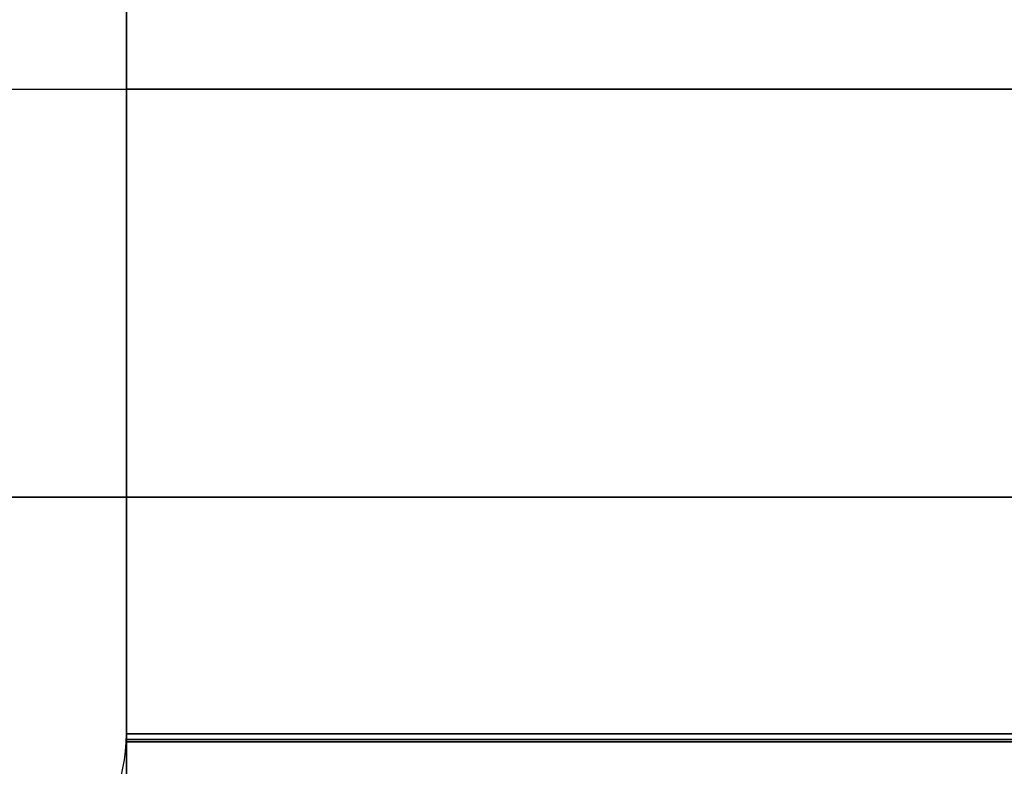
# Model space of a CAD drawing. Header units: millimetres. Extents: x -1100 to 1100, y -7 to 710.
# Tile 163 of 256: x -216 to -204, y 673 to 682. Entities that reach past the tile are written whole.
import ezdxf

# ---------------------------------------------------------------- set-up
doc = ezdxf.new("R2010")
doc.units = ezdxf.units.MM
doc.header["$MEASUREMENT"] = 0
for name, color, linetype in [('IGES LEVEL 10', 7, 'Continuous'), ('IGES LEVEL 11', 7, 'Continuous'), ('IGES LEVEL 12', 7, 'Continuous'), ('IGES LEVEL 13', 7, 'Continuous')]:
    doc.layers.add(name, color=color, linetype=linetype)

msp = doc.modelspace()

# ---------------------------------------------------------------- linework, layer by layer
at = {"layer": 'IGES LEVEL 10'}
for centre in [(-217.1, 673.1, 330), (-217.1, 673.1, -330)]:
    msp.add_arc(centre, 2.1, 270, 0, dxfattribs=at)
at = {"layer": 'IGES LEVEL 10', "color": 253}
for centre, end in [((-217.1, 673.1, -330), 0), ((-217.1, 673.1, 330), 0), ((-217.1, 673.1, -330), 0), ((-217.1, 673.1, 330), 0), ((-217.1, 673.1, 0), 360)]:
    msp.add_arc(centre, 2.1, 270, end, dxfattribs=at)
at = {"layer": 'IGES LEVEL 10'}
for points in [[(-215, 688.9, -330), (-215, 681, -330), (-215, 673.1, -330)], [(-215, 673.1, 330), (-215, 681, 330), (-215, 688.9, 330)], [(-215, 673.1, -330), (-215, 673.1, 0), (-215, 673.1, 330)]]:
    msp.add_open_spline(points, degree=2, dxfattribs=at)
at = {"layer": 'IGES LEVEL 10', "color": 253}
for points in [[(-215, 673.1, -330), (-215, 681, -330), (-215, 688.9, -330)], [(-215, 673.1, 330), (-215, 681, 330), (-215, 688.9, 330)], [(-215, 673.1, 330), (-215, 681, 330), (-215, 688.9, 330)], [(-215, 688.9, -330), (-215, 681, -330), (-215, 673.1, -330)], [(-215, 673.1, 0), (-215, 681, 0), (-215, 688.9, 0)], [(-217, 681, -330), (-216, 681, -330), (-215, 681, -330)], [(-217, 681, 330), (-216, 681, 330), (-215, 681, 330)], [(-215, 681, -330), (-215, 681, 0), (-215, 681, 330)], [(-215, 673.1, -330), (-215, 673.1, 0), (-215, 673.1, 330)], [(-215, 673.1, -330), (-215, 673.1, 0), (-215, 673.1, 330)]]:
    msp.add_open_spline(points, degree=2, dxfattribs=at)
at = {"layer": 'IGES LEVEL 11', "color": 253}
for points in [[(748, 676, 348), (0, 676, 348), (-748, 676, 348)], [(-748, 676, -348), (0, 676, -348), (748, 676, -348)], [(745, 676, 350), (0, 676, 350), (-745, 676, 350)], [(-745, 676, -350), (0, 676, -350), (745, 676, -350)], [(-732, 676, 332), (0, 676, 332), (732, 676, 332)], [(732, 676, -332), (0, 676, -332), (-732, 676, -332)], [(-730, 676, 330), (-257.5, 676, 330), (215, 676, 330)], [(215, 676, -330), (-257.5, 676, -330), (-730, 676, -330)]]:
    msp.add_open_spline(points, degree=2, dxfattribs=at)
at = {"layer": 'IGES LEVEL 12', "extrusion": (1, 0, 0)}
for centre, radius, start, end in [((673.1, -152.1, -215), 0.1, 90, 180), ((673.1, -177.9, -215), 0.1, 180, 270), ((673.1, -177.9, -215), 2.1, 180, 270), ((673.1, -152.1, -215), 2.1, 90, 180)]:
    msp.add_arc(centre, radius, start, end, dxfattribs=at)
at = {"layer": 'IGES LEVEL 12', "color": 253, "extrusion": (1, 0, 0)}
for centre, radius, start, end in [((673.1, -152.1, -215), 2.1, 90, 180), ((673.1, -177.9, -215), 2.1, 180, 270), ((673.1, -177.9, -215), 0.1, 180, 270), ((673.1, -152.1, -215), 0.1, 90, 180), ((673.1, -152.1, -215), 0.1, 90, 180), ((673.1, -177.9, -215), 0.1, 180, 270), ((673.1, -177.9, -215), 2.1, 180, 270), ((673.1, -152.1, -215), 2.1, 90, 180)]:
    msp.add_arc(centre, radius, start, end, dxfattribs=at)
at = {"layer": 'IGES LEVEL 12'}
for points in [[(-215, 688.9, -180), (-215, 681, -180), (-215, 673.1, -180)], [(-215, 673.1, -152), (-215, 681, -152), (-215, 688.9, -152)], [(-215, 688.9, -178), (-215, 681, -178), (-215, 673.1, -178)], [(-215, 673.1, -150), (-215, 681, -150), (-215, 688.9, -150)], [(215, 673.1, -152), (0, 673.1, -152), (-215, 673.1, -152)], [(-215, 673.1, -178), (0, 673.1, -178), (215, 673.1, -178)], [(-215, 673.1, -180), (0, 673.1, -180), (215, 673.1, -180)], [(215, 673.1, -150), (0, 673.1, -150), (-215, 673.1, -150)], [(-215, 673, -152.1), (0, 673, -152.1), (215, 673, -152.1)], [(-215, 673, -177.9), (-215, 673, -165), (-215, 673, -152.1)], [(215, 673, -177.9), (0, 673, -177.9), (-215, 673, -177.9)]]:
    msp.add_open_spline(points, degree=2, dxfattribs=at)
at = {"layer": 'IGES LEVEL 12', "color": 253}
for points in [[(-215, 688.9, -150), (-215, 681, -150), (-215, 673.1, -150)], [(-215, 673.1, -180), (-215, 681, -180), (-215, 688.9, -180)], [(-215, 688.9, -178), (-215, 681, -178), (-215, 673.1, -178)], [(-215, 673.1, -152), (-215, 681, -152), (-215, 688.9, -152)], [(-215, 688.9, -180), (-215, 681, -180), (-215, 673.1, -180)], [(-215, 673.1, -152), (-215, 681, -152), (-215, 688.9, -152)], [(-215, 688.9, -178), (-215, 681, -178), (-215, 673.1, -178)], [(-215, 673.1, -150), (-215, 681, -150), (-215, 688.9, -150)], [(-215, 681, -150), (-215, 681, -151), (-215, 681, -152)], [(-215, 681, -178), (-215, 681, -179), (-215, 681, -180)], [(-215, 681, -180), (0, 681, -180), (215, 681, -180)], [(215, 681, -152), (0, 681, -152), (-215, 681, -152)], [(-215, 681, -178), (0, 681, -178), (215, 681, -178)], [(215, 681, -150), (0, 681, -150), (-215, 681, -150)], [(-215, 673.1, -180), (0, 673.1, -180), (215, 673.1, -180)], [(215, 673.1, -152), (0, 673.1, -152), (-215, 673.1, -152)], [(215, 673.1, -152), (0, 673.1, -152), (-215, 673.1, -152)], [(-215, 673.1, -178), (0, 673.1, -178), (215, 673.1, -178)], [(-215, 673.1, -178), (0, 673.1, -178), (215, 673.1, -178)], [(-215, 673.1, -180), (0, 673.1, -180), (215, 673.1, -180)], [(215, 673.1, -150), (0, 673.1, -150), (-215, 673.1, -150)], [(215, 673.1, -150), (0, 673.1, -150), (-215, 673.1, -150)], [(215, 673.029, -177.971), (0, 673.029, -177.971), (-215, 673.029, -177.971)], [(215, 673.023, -152.037), (0, 673.023, -152.037), (-215, 673.023, -152.037)], [(-215, 673, -177.9), (-215, 673, -165), (-215, 673, -152.1)], [(-215, 671, -165), (-215, 672, -165), (-215, 673, -165)], [(-215, 673, -152.1), (0, 673, -152.1), (215, 673, -152.1)], [(-215, 673, -177.9), (-215, 673, -165), (-215, 673, -152.1)], [(-215, 673, -152.1), (0, 673, -152.1), (215, 673, -152.1)], [(215, 673, -177.9), (0, 673, -177.9), (-215, 673, -177.9)], [(-215, 673, -165), (0, 673, -165), (215, 673, -165)], [(215, 673, -177.9), (0, 673, -177.9), (-215, 673, -177.9)]]:
    msp.add_open_spline(points, degree=2, dxfattribs=at)
at = {"layer": 'IGES LEVEL 13', "extrusion": (1, 0, 0)}
for centre, radius, start, end in [((673.1, 152.1, -215), 0.1, 180, 270), ((673.1, 177.9, -215), 0.1, 90, 180), ((673.1, 177.9, -215), 2.1, 90, 180), ((673.1, 152.1, -215), 2.1, 180, 270)]:
    msp.add_arc(centre, radius, start, end, dxfattribs=at)
at = {"layer": 'IGES LEVEL 13', "color": 253, "extrusion": (1, 0, 0)}
for centre, radius, start, end in [((673.1, 177.9, -215), 2.1, 90, 180), ((673.1, 152.1, -215), 2.1, 180, 270), ((673.1, 152.1, -215), 0.1, 180, 270), ((673.1, 177.9, -215), 0.1, 90, 180), ((673.1, 152.1, -215), 0.1, 180, 270), ((673.1, 177.9, -215), 0.1, 90, 180), ((673.1, 177.9, -215), 2.1, 90, 180), ((673.1, 152.1, -215), 2.1, 180, 270)]:
    msp.add_arc(centre, radius, start, end, dxfattribs=at)
at = {"layer": 'IGES LEVEL 13'}
for points in [[(-215, 673.1, 180), (-215, 681, 180), (-215, 688.9, 180)], [(-215, 688.9, 152), (-215, 681, 152), (-215, 673.1, 152)], [(-215, 673.1, 178), (-215, 681, 178), (-215, 688.9, 178)], [(-215, 688.9, 150), (-215, 681, 150), (-215, 673.1, 150)], [(-215, 673.1, 152), (0, 673.1, 152), (215, 673.1, 152)], [(215, 673.1, 178), (0, 673.1, 178), (-215, 673.1, 178)], [(215, 673.1, 180), (0, 673.1, 180), (-215, 673.1, 180)], [(-215, 673.1, 150), (0, 673.1, 150), (215, 673.1, 150)], [(215, 673, 152.1), (0, 673, 152.1), (-215, 673, 152.1)], [(-215, 673, 152.1), (-215, 673, 165), (-215, 673, 177.9)], [(-215, 673, 177.9), (0, 673, 177.9), (215, 673, 177.9)]]:
    msp.add_open_spline(points, degree=2, dxfattribs=at)
at = {"layer": 'IGES LEVEL 13', "color": 253}
for points in [[(-215, 688.9, 180), (-215, 681, 180), (-215, 673.1, 180)], [(-215, 673.1, 150), (-215, 681, 150), (-215, 688.9, 150)], [(-215, 688.9, 152), (-215, 681, 152), (-215, 673.1, 152)], [(-215, 673.1, 178), (-215, 681, 178), (-215, 688.9, 178)], [(-215, 673.1, 180), (-215, 681, 180), (-215, 688.9, 180)], [(-215, 688.9, 152), (-215, 681, 152), (-215, 673.1, 152)], [(-215, 673.1, 178), (-215, 681, 178), (-215, 688.9, 178)], [(-215, 688.9, 150), (-215, 681, 150), (-215, 673.1, 150)], [(-215, 681, 150), (-215, 681, 151), (-215, 681, 152)], [(-215, 681, 178), (-215, 681, 179), (-215, 681, 180)], [(-215, 681, 180), (0, 681, 180), (215, 681, 180)], [(215, 681, 152), (0, 681, 152), (-215, 681, 152)], [(-215, 681, 178), (0, 681, 178), (215, 681, 178)], [(215, 681, 150), (0, 681, 150), (-215, 681, 150)], [(215, 673.1, 180), (0, 673.1, 180), (-215, 673.1, 180)], [(-215, 673.1, 152), (0, 673.1, 152), (215, 673.1, 152)], [(-215, 673.1, 152), (0, 673.1, 152), (215, 673.1, 152)], [(215, 673.1, 178), (0, 673.1, 178), (-215, 673.1, 178)], [(215, 673.1, 178), (0, 673.1, 178), (-215, 673.1, 178)], [(215, 673.1, 180), (0, 673.1, 180), (-215, 673.1, 180)], [(-215, 673.1, 150), (0, 673.1, 150), (215, 673.1, 150)], [(-215, 673.1, 150), (0, 673.1, 150), (215, 673.1, 150)], [(215, 673.029, 177.971), (0, 673.029, 177.971), (-215, 673.029, 177.971)], [(215, 673.023, 152.037), (0, 673.023, 152.037), (-215, 673.023, 152.037)], [(-215, 673, 152.1), (-215, 673, 165), (-215, 673, 177.9)], [(-215, 673, 165), (-215, 672, 165), (-215, 671, 165)], [(215, 673, 152.1), (0, 673, 152.1), (-215, 673, 152.1)], [(215, 673, 152.1), (0, 673, 152.1), (-215, 673, 152.1)], [(-215, 673, 152.1), (-215, 673, 165), (-215, 673, 177.9)], [(-215, 673, 177.9), (0, 673, 177.9), (215, 673, 177.9)], [(215, 673, 165), (0, 673, 165), (-215, 673, 165)], [(-215, 673, 177.9), (0, 673, 177.9), (215, 673, 177.9)]]:
    msp.add_open_spline(points, degree=2, dxfattribs=at)

doc.saveas('drawing.dxf')
